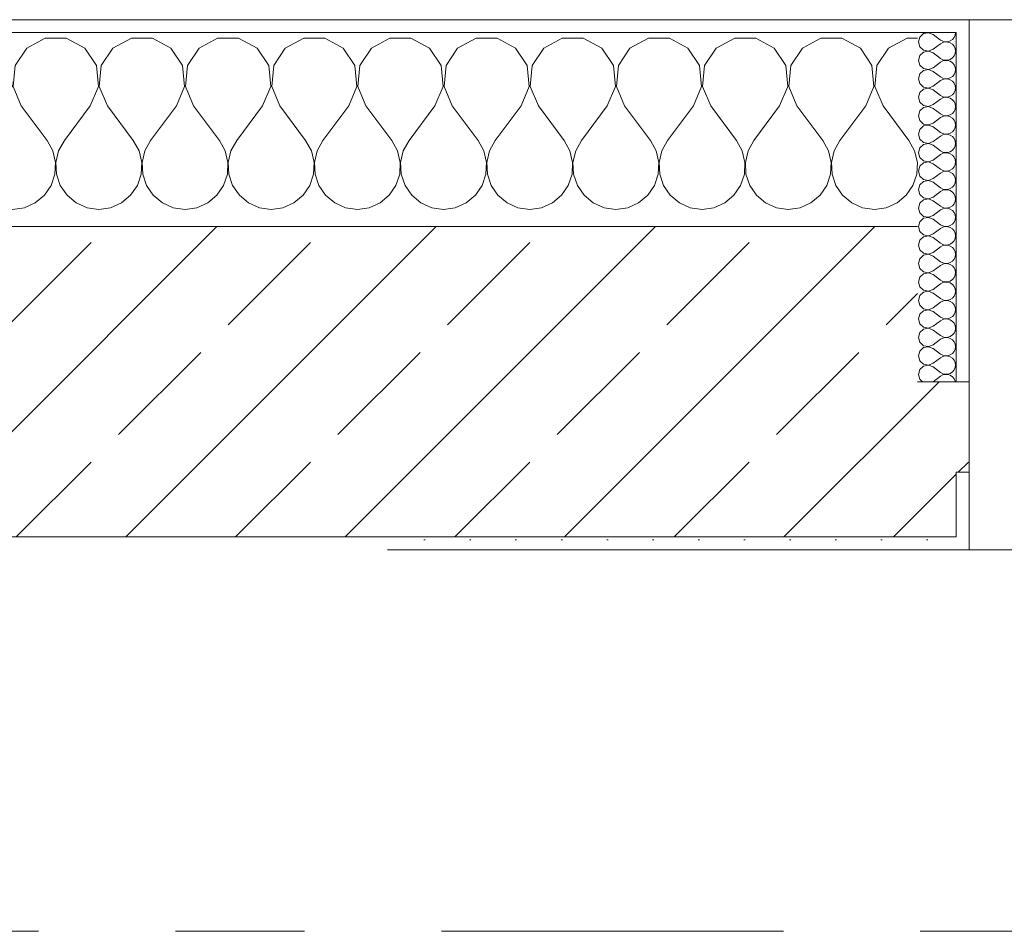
# Model space of a CAD drawing. Header units: metres. Extents: x -3.6 to 65.4, y -11 to 16.8.
# Tile 174 of 178: x 58.005 to 58.767, y 13.15 to 13.855. Entities that reach past the tile are written whole.
import ezdxf

# ---------------------------------------------------------------- set-up
doc = ezdxf.new("R2010")
doc.units = ezdxf.units.M
doc.header["$MEASUREMENT"] = 0
doc.linetypes.add('Strichlinie doppelt', pattern=[0.546806, 0.264583, -0.105833, 0.070556, -0.105833])
doc.layers.add('451 - Universal.Achsen Raster', color=7, linetype='Continuous')
doc.layers.add('604 - Struktur.Wand Aussen', color=7, linetype='Continuous')
pattern_1 = [(0, (0, 0), (0, 0.08660254), [0, -0.05]), (0, (0.025, 0.0433), (0, 0.08660254), [0, -0.05])]
pattern_2 = [(45, (0, 0), (-0.01767767, 0.01767767), [0, -0.025])]

# ---------------------------------------------------------------- blocks, each defined once
blk = doc.blocks.new('*X25')
at = {"layer": '604 - Struktur.Wand Aussen', "color": 7, "linetype": 'Continuous', "lineweight": 5}
for p, q in [((57.62521, 13.84066), (57.6109, 13.83299)), ((57.64145, 13.84066), (57.62521, 13.84066)), ((57.65576, 13.83299), (57.64145, 13.84066)), ((57.69188, 13.84066), (57.67757, 13.83299)), ((57.70812, 13.84066), (57.69188, 13.84066)), ((57.72243, 13.83299), (57.70812, 13.84066)), ((57.75855, 13.84066), (57.74424, 13.83299)), ((57.77479, 13.84066), (57.75855, 13.84066)), ((57.7891, 13.83299), (57.77479, 13.84066)), ((57.82521, 13.84066), (57.8109, 13.83299)), ((57.84145, 13.84066), (57.82521, 13.84066)), ((57.85576, 13.83299), (57.84145, 13.84066)), ((57.89188, 13.84066), (57.87757, 13.83299)), ((57.90812, 13.84066), (57.89188, 13.84066)), ((57.92243, 13.83299), (57.90812, 13.84066)), ((57.95855, 13.84066), (57.94424, 13.83299)), ((57.97479, 13.84066), (57.95855, 13.84066)), ((57.9891, 13.83299), (57.97479, 13.84066)), ((58.02521, 13.84066), (58.0109, 13.83299)), ((58.04145, 13.84066), (58.02521, 13.84066)), ((58.05576, 13.83299), (58.04145, 13.84066)), ((58.09188, 13.84066), (58.07757, 13.83299)), ((58.10812, 13.84066), (58.09188, 13.84066)), ((58.12243, 13.83299), (58.10812, 13.84066)), ((58.15855, 13.84066), (58.14424, 13.83299)), ((58.17479, 13.84066), (58.15855, 13.84066)), ((58.1891, 13.83299), (58.17479, 13.84066)), ((58.22521, 13.84066), (58.2109, 13.83299)), ((58.24145, 13.84066), (58.22521, 13.84066)), ((58.25576, 13.83299), (58.24145, 13.84066)), ((58.29188, 13.84066), (58.27757, 13.83299)), ((58.30812, 13.84066), (58.29188, 13.84066)), ((58.32243, 13.83299), (58.30812, 13.84066)), ((58.35855, 13.84066), (58.34424, 13.83299)), ((58.37479, 13.84066), (58.35855, 13.84066)), ((58.3891, 13.83299), (58.37479, 13.84066)), ((58.42521, 13.84066), (58.4109, 13.83299)), ((58.44145, 13.84066), (58.42521, 13.84066)), ((58.45576, 13.83299), (58.44145, 13.84066)), ((58.49188, 13.84066), (58.47757, 13.83299)), ((58.50812, 13.84066), (58.49188, 13.84066)), ((58.52243, 13.83299), (58.50812, 13.84066)), ((58.55855, 13.84066), (58.54424, 13.83299)), ((58.57479, 13.84066), (58.55855, 13.84066)), ((58.5891, 13.83299), (58.57479, 13.84066)), ((58.62521, 13.84066), (58.6109, 13.83299)), ((58.64145, 13.84066), (58.62521, 13.84066)), ((58.65576, 13.83299), (58.64145, 13.84066)), ((58.69188, 13.84066), (58.67757, 13.83299)), ((58.7, 13.84066), (58.69188, 13.84066)), ((57.6109, 13.83299), (57.60192, 13.81947)), ((57.66475, 13.81947), (57.65576, 13.83299)), ((57.67757, 13.83299), (57.66858, 13.81947)), ((57.73142, 13.81947), (57.72243, 13.83299)), ((57.74424, 13.83299), (57.73525, 13.81947)), ((57.79808, 13.81947), (57.7891, 13.83299)), ((57.8109, 13.83299), (57.80192, 13.81947)), ((57.86475, 13.81947), (57.85576, 13.83299)), ((57.87757, 13.83299), (57.86858, 13.81947)), ((57.93142, 13.81947), (57.92243, 13.83299)), ((57.94424, 13.83299), (57.93525, 13.81947)), ((57.99808, 13.81947), (57.9891, 13.83299)), ((58.0109, 13.83299), (58.00192, 13.81947)), ((58.06475, 13.81947), (58.05576, 13.83299)), ((58.07757, 13.83299), (58.06858, 13.81947)), ((58.13142, 13.81947), (58.12243, 13.83299)), ((58.14424, 13.83299), (58.13525, 13.81947)), ((58.19808, 13.81947), (58.1891, 13.83299)), ((58.2109, 13.83299), (58.20192, 13.81947)), ((58.26475, 13.81947), (58.25576, 13.83299)), ((58.27757, 13.83299), (58.26858, 13.81947)), ((58.33142, 13.81947), (58.32243, 13.83299)), ((58.34424, 13.83299), (58.33525, 13.81947)), ((58.39808, 13.81947), (58.3891, 13.83299)), ((58.4109, 13.83299), (58.40192, 13.81947)), ((58.46475, 13.81947), (58.45576, 13.83299)), ((58.47757, 13.83299), (58.46858, 13.81947)), ((58.53142, 13.81947), (58.52243, 13.83299)), ((58.54424, 13.83299), (58.53525, 13.81947)), ((58.59808, 13.81947), (58.5891, 13.83299)), ((58.6109, 13.83299), (58.60192, 13.81947)), ((58.66475, 13.81947), (58.65576, 13.83299)), ((58.67757, 13.83299), (58.66858, 13.81947)), ((57.59808, 13.81947), (57.59, 13.83163)), ((57.59962, 13.8033), (57.59808, 13.81947)), ((57.60192, 13.81947), (57.60038, 13.8033)), ((57.66629, 13.8033), (57.66475, 13.81947)), ((57.66858, 13.81947), (57.66705, 13.8033)), ((57.73295, 13.8033), (57.73142, 13.81947)), ((57.73525, 13.81947), (57.73371, 13.8033)), ((57.79962, 13.8033), (57.79808, 13.81947)), ((57.80192, 13.81947), (57.80038, 13.8033)), ((57.86629, 13.8033), (57.86475, 13.81947)), ((57.86858, 13.81947), (57.86705, 13.8033)), ((57.93295, 13.8033), (57.93142, 13.81947)), ((57.93525, 13.81947), (57.93371, 13.8033)), ((57.99962, 13.8033), (57.99808, 13.81947)), ((58.00192, 13.81947), (58.00038, 13.8033)), ((58.06629, 13.8033), (58.06475, 13.81947)), ((58.06858, 13.81947), (58.06705, 13.8033)), ((58.13295, 13.8033), (58.13142, 13.81947)), ((58.13525, 13.81947), (58.13371, 13.8033)), ((58.19962, 13.8033), (58.19808, 13.81947)), ((58.20192, 13.81947), (58.20038, 13.8033)), ((58.26629, 13.8033), (58.26475, 13.81947)), ((58.26858, 13.81947), (58.26705, 13.8033)), ((58.33295, 13.8033), (58.33142, 13.81947)), ((58.33525, 13.81947), (58.33371, 13.8033)), ((58.39962, 13.8033), (58.39808, 13.81947)), ((58.40192, 13.81947), (58.40038, 13.8033)), ((58.46629, 13.8033), (58.46475, 13.81947)), ((58.46858, 13.81947), (58.46705, 13.8033)), ((58.53295, 13.8033), (58.53142, 13.81947)), ((58.53525, 13.81947), (58.53371, 13.8033)), ((58.59962, 13.8033), (58.59808, 13.81947)), ((58.60192, 13.81947), (58.60038, 13.8033)), ((58.66629, 13.8033), (58.66475, 13.81947)), ((58.66858, 13.81947), (58.66705, 13.8033)), ((57.59333, 13.78833), (57.59962, 13.8033)), ((57.60038, 13.8033), (57.60667, 13.78833)), ((57.66, 13.78833), (57.66629, 13.8033)), ((57.66705, 13.8033), (57.67333, 13.78833)), ((57.72667, 13.78833), (57.73295, 13.8033)), ((57.73371, 13.8033), (57.74, 13.78833)), ((57.79333, 13.78833), (57.79962, 13.8033)), ((57.80038, 13.8033), (57.80667, 13.78833)), ((57.86, 13.78833), (57.86629, 13.8033)), ((57.86705, 13.8033), (57.87333, 13.78833)), ((57.92667, 13.78833), (57.93295, 13.8033)), ((57.93371, 13.8033), (57.94, 13.78833)), ((57.99333, 13.78833), (57.99962, 13.8033)), ((58.00038, 13.8033), (58.00667, 13.78833)), ((58.06, 13.78833), (58.06629, 13.8033)), ((58.06705, 13.8033), (58.07333, 13.78833)), ((58.12667, 13.78833), (58.13295, 13.8033)), ((58.13371, 13.8033), (58.14, 13.78833)), ((58.19333, 13.78833), (58.19962, 13.8033)), ((58.20038, 13.8033), (58.20667, 13.78833)), ((58.26, 13.78833), (58.26629, 13.8033)), ((58.26705, 13.8033), (58.27333, 13.78833)), ((58.32667, 13.78833), (58.33295, 13.8033)), ((58.33371, 13.8033), (58.34, 13.78833)), ((58.39333, 13.78833), (58.39962, 13.8033)), ((58.40038, 13.8033), (58.40667, 13.78833)), ((58.46, 13.78833), (58.46629, 13.8033)), ((58.46705, 13.8033), (58.47333, 13.78833)), ((58.52667, 13.78833), (58.53295, 13.8033)), ((58.53371, 13.8033), (58.54, 13.78833)), ((58.59333, 13.78833), (58.59962, 13.8033)), ((58.60038, 13.8033), (58.60667, 13.78833)), ((58.66, 13.78833), (58.66629, 13.8033)), ((58.66705, 13.8033), (58.67333, 13.78833)), ((57.59333, 13.78833), (57.59, 13.78389)), ((57.60667, 13.78833), (57.62667, 13.76167)), ((57.66, 13.78833), (57.64, 13.76167)), ((57.67333, 13.78833), (57.69333, 13.76167)), ((57.72667, 13.78833), (57.70667, 13.76167)), ((57.74, 13.78833), (57.76, 13.76167)), ((57.79333, 13.78833), (57.77333, 13.76167)), ((57.80667, 13.78833), (57.82667, 13.76167)), ((57.86, 13.78833), (57.84, 13.76167)), ((57.87333, 13.78833), (57.89333, 13.76167)), ((57.92667, 13.78833), (57.90667, 13.76167)), ((57.94, 13.78833), (57.96, 13.76167)), ((57.99333, 13.78833), (57.97333, 13.76167)), ((58.00667, 13.78833), (58.02667, 13.76167)), ((58.06, 13.78833), (58.04, 13.76167)), ((58.07333, 13.78833), (58.09333, 13.76167)), ((58.12667, 13.78833), (58.10667, 13.76167)), ((58.14, 13.78833), (58.16, 13.76167)), ((58.19333, 13.78833), (58.17333, 13.76167)), ((58.20667, 13.78833), (58.22667, 13.76167)), ((58.26, 13.78833), (58.24, 13.76167)), ((58.27333, 13.78833), (58.29333, 13.76167)), ((58.32667, 13.78833), (58.30667, 13.76167)), ((58.34, 13.78833), (58.36, 13.76167)), ((58.39333, 13.78833), (58.37333, 13.76167)), ((58.40667, 13.78833), (58.42667, 13.76167)), ((58.46, 13.78833), (58.44, 13.76167)), ((58.47333, 13.78833), (58.49333, 13.76167)), ((58.52667, 13.78833), (58.50667, 13.76167)), ((58.54, 13.78833), (58.56, 13.76167)), ((58.59333, 13.78833), (58.57333, 13.76167)), ((58.60667, 13.78833), (58.62667, 13.76167)), ((58.66, 13.78833), (58.64, 13.76167)), ((58.67333, 13.78833), (58.69333, 13.76167)), ((57.63112, 13.75362), (57.62667, 13.76167)), ((57.64, 13.76167), (57.63555, 13.75362)), ((57.69778, 13.75362), (57.69333, 13.76167)), ((57.70667, 13.76167), (57.70222, 13.75362)), ((57.76445, 13.75362), (57.76, 13.76167)), ((57.77333, 13.76167), (57.76888, 13.75362)), ((57.83112, 13.75362), (57.82667, 13.76167)), ((57.84, 13.76167), (57.83555, 13.75362)), ((57.89778, 13.75362), (57.89333, 13.76167)), ((57.90667, 13.76167), (57.90222, 13.75362)), ((57.96445, 13.75362), (57.96, 13.76167)), ((57.97333, 13.76167), (57.96888, 13.75362)), ((58.03112, 13.75362), (58.02667, 13.76167)), ((58.04, 13.76167), (58.03555, 13.75362)), ((58.09778, 13.75362), (58.09333, 13.76167)), ((58.10667, 13.76167), (58.10222, 13.75362)), ((58.16445, 13.75362), (58.16, 13.76167)), ((58.17333, 13.76167), (58.16888, 13.75362)), ((58.23112, 13.75362), (58.22667, 13.76167)), ((58.24, 13.76167), (58.23555, 13.75362)), ((58.29778, 13.75362), (58.29333, 13.76167)), ((58.30667, 13.76167), (58.30222, 13.75362)), ((58.36445, 13.75362), (58.36, 13.76167)), ((58.37333, 13.76167), (58.36888, 13.75362)), ((58.43112, 13.75362), (58.42667, 13.76167)), ((58.44, 13.76167), (58.43555, 13.75362)), ((58.49778, 13.75362), (58.49333, 13.76167)), ((58.50667, 13.76167), (58.50222, 13.75362)), ((58.56445, 13.75362), (58.56, 13.76167)), ((58.57333, 13.76167), (58.56888, 13.75362)), ((58.63112, 13.75362), (58.62667, 13.76167)), ((58.64, 13.76167), (58.63555, 13.75362)), ((58.69778, 13.75362), (58.69333, 13.76167)), ((57.6332, 13.74466), (57.63112, 13.75362)), ((57.63555, 13.75362), (57.63347, 13.74466)), ((57.69987, 13.74466), (57.69778, 13.75362)), ((57.70222, 13.75362), (57.70013, 13.74466)), ((57.76653, 13.74466), (57.76445, 13.75362)), ((57.76888, 13.75362), (57.7668, 13.74466)), ((57.8332, 13.74466), (57.83112, 13.75362)), ((57.83555, 13.75362), (57.83347, 13.74466)), ((57.89987, 13.74466), (57.89778, 13.75362)), ((57.90222, 13.75362), (57.90013, 13.74466)), ((57.96653, 13.74466), (57.96445, 13.75362)), ((57.96888, 13.75362), (57.9668, 13.74466)), ((58.0332, 13.74466), (58.03112, 13.75362)), ((58.03555, 13.75362), (58.03347, 13.74466)), ((58.09987, 13.74466), (58.09778, 13.75362)), ((58.10222, 13.75362), (58.10013, 13.74466)), ((58.16653, 13.74466), (58.16445, 13.75362)), ((58.16888, 13.75362), (58.1668, 13.74466)), ((58.2332, 13.74466), (58.23112, 13.75362)), ((58.23555, 13.75362), (58.23347, 13.74466)), ((58.29987, 13.74466), (58.29778, 13.75362)), ((58.30222, 13.75362), (58.30013, 13.74466)), ((58.36653, 13.74466), (58.36445, 13.75362)), ((58.36888, 13.75362), (58.3668, 13.74466)), ((58.4332, 13.74466), (58.43112, 13.75362)), ((58.43555, 13.75362), (58.43347, 13.74466)), ((58.49987, 13.74466), (58.49778, 13.75362)), ((58.50222, 13.75362), (58.50013, 13.74466)), ((58.56653, 13.74466), (58.56445, 13.75362)), ((58.56888, 13.75362), (58.5668, 13.74466)), ((58.6332, 13.74466), (58.63112, 13.75362)), ((58.63555, 13.75362), (58.63347, 13.74466)), ((58.69987, 13.74466), (58.69778, 13.75362)), ((57.63275, 13.73547), (57.6332, 13.74466)), ((57.63347, 13.74466), (57.63391, 13.73547)), ((57.69942, 13.73547), (57.69987, 13.74466)), ((57.70013, 13.74466), (57.70058, 13.73547)), ((57.76609, 13.73547), (57.76653, 13.74466)), ((57.7668, 13.74466), (57.76725, 13.73547)), ((57.83275, 13.73547), (57.8332, 13.74466)), ((57.83347, 13.74466), (57.83391, 13.73547)), ((57.89942, 13.73547), (57.89987, 13.74466)), ((57.90013, 13.74466), (57.90058, 13.73547)), ((57.96609, 13.73547), (57.96653, 13.74466)), ((57.9668, 13.74466), (57.96725, 13.73547)), ((58.03275, 13.73547), (58.0332, 13.74466)), ((58.03347, 13.74466), (58.03391, 13.73547)), ((58.09942, 13.73547), (58.09987, 13.74466)), ((58.10013, 13.74466), (58.10058, 13.73547)), ((58.16609, 13.73547), (58.16653, 13.74466)), ((58.1668, 13.74466), (58.16725, 13.73547)), ((58.23275, 13.73547), (58.2332, 13.74466)), ((58.23347, 13.74466), (58.23391, 13.73547)), ((58.29942, 13.73547), (58.29987, 13.74466)), ((58.30013, 13.74466), (58.30058, 13.73547)), ((58.36609, 13.73547), (58.36653, 13.74466)), ((58.3668, 13.74466), (58.36725, 13.73547)), ((58.43275, 13.73547), (58.4332, 13.74466)), ((58.43347, 13.74466), (58.43391, 13.73547)), ((58.49942, 13.73547), (58.49987, 13.74466)), ((58.50013, 13.74466), (58.50058, 13.73547)), ((58.56609, 13.73547), (58.56653, 13.74466)), ((58.5668, 13.74466), (58.56725, 13.73547)), ((58.63275, 13.73547), (58.6332, 13.74466)), ((58.63347, 13.74466), (58.63391, 13.73547)), ((58.69942, 13.73547), (58.69987, 13.74466)), ((57.62981, 13.72676), (57.63275, 13.73547)), ((57.63391, 13.73547), (57.63685, 13.72676)), ((57.69648, 13.72676), (57.69942, 13.73547)), ((57.70058, 13.73547), (57.70352, 13.72676)), ((57.76315, 13.72676), (57.76609, 13.73547)), ((57.76725, 13.73547), (57.77019, 13.72676)), ((57.82981, 13.72676), (57.83275, 13.73547)), ((57.83391, 13.73547), (57.83685, 13.72676)), ((57.89648, 13.72676), (57.89942, 13.73547)), ((57.90058, 13.73547), (57.90352, 13.72676)), ((57.96315, 13.72676), (57.96609, 13.73547)), ((57.96725, 13.73547), (57.97019, 13.72676)), ((58.02981, 13.72676), (58.03275, 13.73547)), ((58.03391, 13.73547), (58.03685, 13.72676)), ((58.09648, 13.72676), (58.09942, 13.73547)), ((58.10058, 13.73547), (58.10352, 13.72676)), ((58.16315, 13.72676), (58.16609, 13.73547)), ((58.16725, 13.73547), (58.17019, 13.72676)), ((58.22981, 13.72676), (58.23275, 13.73547)), ((58.23391, 13.73547), (58.23685, 13.72676)), ((58.29648, 13.72676), (58.29942, 13.73547)), ((58.30058, 13.73547), (58.30352, 13.72676)), ((58.36315, 13.72676), (58.36609, 13.73547)), ((58.36725, 13.73547), (58.37019, 13.72676)), ((58.42981, 13.72676), (58.43275, 13.73547)), ((58.43391, 13.73547), (58.43685, 13.72676)), ((58.49648, 13.72676), (58.49942, 13.73547)), ((58.50058, 13.73547), (58.50352, 13.72676)), ((58.56315, 13.72676), (58.56609, 13.73547)), ((58.56725, 13.73547), (58.57019, 13.72676)), ((58.62981, 13.72676), (58.63275, 13.73547)), ((58.63391, 13.73547), (58.63685, 13.72676)), ((58.69648, 13.72676), (58.69942, 13.73547)), ((57.62461, 13.71918), (57.62981, 13.72676)), ((57.63685, 13.72676), (57.64206, 13.71918)), ((57.69127, 13.71918), (57.69648, 13.72676)), ((57.70352, 13.72676), (57.70873, 13.71918)), ((57.75794, 13.71918), (57.76315, 13.72676)), ((57.77019, 13.72676), (57.77539, 13.71918)), ((57.82461, 13.71918), (57.82981, 13.72676)), ((57.83685, 13.72676), (57.84206, 13.71918)), ((57.89127, 13.71918), (57.89648, 13.72676)), ((57.90352, 13.72676), (57.90873, 13.71918)), ((57.95794, 13.71918), (57.96315, 13.72676)), ((57.97019, 13.72676), (57.97539, 13.71918)), ((58.02461, 13.71918), (58.02981, 13.72676)), ((58.03685, 13.72676), (58.04206, 13.71918)), ((58.09127, 13.71918), (58.09648, 13.72676)), ((58.10352, 13.72676), (58.10873, 13.71918)), ((58.15794, 13.71918), (58.16315, 13.72676)), ((58.17019, 13.72676), (58.17539, 13.71918)), ((58.22461, 13.71918), (58.22981, 13.72676)), ((58.23685, 13.72676), (58.24206, 13.71918)), ((58.29127, 13.71918), (58.29648, 13.72676)), ((58.30352, 13.72676), (58.30873, 13.71918)), ((58.35794, 13.71918), (58.36315, 13.72676)), ((58.37019, 13.72676), (58.37539, 13.71918)), ((58.42461, 13.71918), (58.42981, 13.72676)), ((58.43685, 13.72676), (58.44206, 13.71918)), ((58.49127, 13.71918), (58.49648, 13.72676)), ((58.50352, 13.72676), (58.50873, 13.71918)), ((58.55794, 13.71918), (58.56315, 13.72676)), ((58.57019, 13.72676), (58.57539, 13.71918)), ((58.62461, 13.71918), (58.62981, 13.72676)), ((58.63685, 13.72676), (58.64206, 13.71918)), ((58.69127, 13.71918), (58.69648, 13.72676)), ((57.61752, 13.71331), (57.62461, 13.71918)), ((57.64206, 13.71918), (57.64914, 13.71331)), ((57.68419, 13.71331), (57.69127, 13.71918)), ((57.70873, 13.71918), (57.71581, 13.71331)), ((57.75086, 13.71331), (57.75794, 13.71918)), ((57.77539, 13.71918), (57.78248, 13.71331)), ((57.81752, 13.71331), (57.82461, 13.71918)), ((57.84206, 13.71918), (57.84914, 13.71331)), ((57.88419, 13.71331), (57.89127, 13.71918)), ((57.90873, 13.71918), (57.91581, 13.71331)), ((57.95086, 13.71331), (57.95794, 13.71918)), ((57.97539, 13.71918), (57.98248, 13.71331)), ((58.01752, 13.71331), (58.02461, 13.71918)), ((58.04206, 13.71918), (58.04914, 13.71331)), ((58.08419, 13.71331), (58.09127, 13.71918)), ((58.10873, 13.71918), (58.11581, 13.71331)), ((58.15086, 13.71331), (58.15794, 13.71918)), ((58.17539, 13.71918), (58.18248, 13.71331)), ((58.21752, 13.71331), (58.22461, 13.71918)), ((58.24206, 13.71918), (58.24914, 13.71331)), ((58.28419, 13.71331), (58.29127, 13.71918)), ((58.30873, 13.71918), (58.31581, 13.71331)), ((58.35086, 13.71331), (58.35794, 13.71918)), ((58.37539, 13.71918), (58.38248, 13.71331)), ((58.41752, 13.71331), (58.42461, 13.71918)), ((58.44206, 13.71918), (58.44914, 13.71331)), ((58.48419, 13.71331), (58.49127, 13.71918)), ((58.50873, 13.71918), (58.51581, 13.71331)), ((58.55086, 13.71331), (58.55794, 13.71918)), ((58.57539, 13.71918), (58.58248, 13.71331)), ((58.61752, 13.71331), (58.62461, 13.71918)), ((58.64206, 13.71918), (58.64914, 13.71331)), ((58.68419, 13.71331), (58.69127, 13.71918)), ((57.60911, 13.7096), (57.61752, 13.71331)), ((57.64914, 13.71331), (57.65756, 13.7096)), ((57.67578, 13.7096), (57.68419, 13.71331)), ((57.71581, 13.71331), (57.72422, 13.7096)), ((57.74244, 13.7096), (57.75086, 13.71331)), ((57.78248, 13.71331), (57.79089, 13.7096)), ((57.80911, 13.7096), (57.81752, 13.71331)), ((57.84914, 13.71331), (57.85756, 13.7096)), ((57.87578, 13.7096), (57.88419, 13.71331)), ((57.91581, 13.71331), (57.92422, 13.7096)), ((57.94244, 13.7096), (57.95086, 13.71331)), ((57.98248, 13.71331), (57.99089, 13.7096)), ((58.00911, 13.7096), (58.01752, 13.71331)), ((58.04914, 13.71331), (58.05756, 13.7096)), ((58.07578, 13.7096), (58.08419, 13.71331)), ((58.11581, 13.71331), (58.12422, 13.7096)), ((58.14244, 13.7096), (58.15086, 13.71331)), ((58.18248, 13.71331), (58.19089, 13.7096)), ((58.20911, 13.7096), (58.21752, 13.71331)), ((58.24914, 13.71331), (58.25756, 13.7096)), ((58.27578, 13.7096), (58.28419, 13.71331)), ((58.31581, 13.71331), (58.32422, 13.7096)), ((58.34244, 13.7096), (58.35086, 13.71331)), ((58.38248, 13.71331), (58.39089, 13.7096)), ((58.40911, 13.7096), (58.41752, 13.71331)), ((58.44914, 13.71331), (58.45756, 13.7096)), ((58.47578, 13.7096), (58.48419, 13.71331)), ((58.51581, 13.71331), (58.52422, 13.7096)), ((58.54244, 13.7096), (58.55086, 13.71331)), ((58.58248, 13.71331), (58.59089, 13.7096)), ((58.60911, 13.7096), (58.61752, 13.71331)), ((58.64914, 13.71331), (58.65756, 13.7096)), ((58.67578, 13.7096), (58.68419, 13.71331)), ((57.59, 13.70999), (57.59089, 13.7096)), ((57.59089, 13.7096), (57.6, 13.70833)), ((57.6, 13.70833), (57.60911, 13.7096)), ((57.65756, 13.7096), (57.66667, 13.70833)), ((57.66667, 13.70833), (57.67578, 13.7096)), ((57.72422, 13.7096), (57.73333, 13.70833)), ((57.73333, 13.70833), (57.74244, 13.7096)), ((57.79089, 13.7096), (57.8, 13.70833)), ((57.8, 13.70833), (57.80911, 13.7096)), ((57.85756, 13.7096), (57.86667, 13.70833)), ((57.86667, 13.70833), (57.87578, 13.7096)), ((57.92422, 13.7096), (57.93333, 13.70833)), ((57.93333, 13.70833), (57.94244, 13.7096)), ((57.99089, 13.7096), (58, 13.70833)), ((58, 13.70833), (58.00911, 13.7096)), ((58.05756, 13.7096), (58.06667, 13.70833)), ((58.06667, 13.70833), (58.07578, 13.7096)), ((58.12422, 13.7096), (58.13333, 13.70833)), ((58.13333, 13.70833), (58.14244, 13.7096)), ((58.19089, 13.7096), (58.2, 13.70833)), ((58.2, 13.70833), (58.20911, 13.7096)), ((58.25756, 13.7096), (58.26667, 13.70833)), ((58.26667, 13.70833), (58.27578, 13.7096)), ((58.32422, 13.7096), (58.33333, 13.70833)), ((58.33333, 13.70833), (58.34244, 13.7096)), ((58.39089, 13.7096), (58.4, 13.70833)), ((58.4, 13.70833), (58.40911, 13.7096)), ((58.45756, 13.7096), (58.46667, 13.70833)), ((58.46667, 13.70833), (58.47578, 13.7096)), ((58.52422, 13.7096), (58.53333, 13.70833)), ((58.53333, 13.70833), (58.54244, 13.7096)), ((58.59089, 13.7096), (58.6, 13.70833)), ((58.6, 13.70833), (58.60911, 13.7096)), ((58.65756, 13.7096), (58.66667, 13.70833)), ((58.66667, 13.70833), (58.67578, 13.7096))]:
    blk.add_line(p, q, dxfattribs=at)
blk = doc.blocks.new('*X57')
at = {"layer": '604 - Struktur.Wand Aussen', "color": 7, "linetype": 'Continuous', "lineweight": 5}
for p, q in [((58.70178, 13.84161), (58.70071, 13.83786)), ((58.70466, 13.84425), (58.70178, 13.84161)), ((58.7085, 13.84497), (58.70466, 13.84425)), ((58.71214, 13.84357), (58.7085, 13.84497)), ((58.71214, 13.84357), (58.71786, 13.83929)), ((58.72696, 13.83973), (58.72822, 13.84124)), ((58.72822, 13.84124), (58.72901, 13.84305)), ((58.72901, 13.84305), (58.72929, 13.845)), ((58.70071, 13.83786), (58.70178, 13.8341)), ((58.70178, 13.8341), (58.70466, 13.83147)), ((58.71214, 13.83214), (58.71786, 13.83643)), ((58.71786, 13.83929), (58.71958, 13.83833)), ((58.71958, 13.83738), (58.71786, 13.83643)), ((58.71958, 13.83833), (58.7215, 13.83789)), ((58.7215, 13.83783), (58.71958, 13.83738)), ((58.7215, 13.83789), (58.72347, 13.83798)), ((58.72347, 13.83773), (58.7215, 13.83783)), ((58.72347, 13.83798), (58.72534, 13.83861)), ((58.72534, 13.8371), (58.72347, 13.83773)), ((58.72534, 13.83861), (58.72696, 13.83973)), ((58.72696, 13.83599), (58.72534, 13.8371)), ((58.72822, 13.83447), (58.72696, 13.83599)), ((58.72901, 13.83267), (58.72822, 13.83447)), ((58.72929, 13.83071), (58.72901, 13.83267)), ((58.70178, 13.82733), (58.70071, 13.82357)), ((58.70466, 13.82996), (58.70178, 13.82733)), ((58.70466, 13.83147), (58.7085, 13.83074)), ((58.7085, 13.83069), (58.70466, 13.82996)), ((58.7085, 13.83074), (58.71214, 13.83214)), ((58.71214, 13.82929), (58.7085, 13.83069)), ((58.71214, 13.82929), (58.71786, 13.825)), ((58.71786, 13.825), (58.71958, 13.82405)), ((58.72534, 13.82433), (58.72696, 13.82544)), ((58.72696, 13.82544), (58.72822, 13.82696)), ((58.72822, 13.82696), (58.72901, 13.82876)), ((58.72901, 13.82876), (58.72929, 13.83071)), ((58.70071, 13.82357), (58.70178, 13.81982)), ((58.70178, 13.81982), (58.70466, 13.81718)), ((58.70466, 13.81718), (58.7085, 13.81646)), ((58.7085, 13.81646), (58.71214, 13.81786)), ((58.71214, 13.81786), (58.71786, 13.82214)), ((58.71958, 13.8231), (58.71786, 13.82214)), ((58.71958, 13.82405), (58.7215, 13.8236)), ((58.7215, 13.82354), (58.71958, 13.8231)), ((58.7215, 13.8236), (58.72347, 13.8237)), ((58.72347, 13.82345), (58.7215, 13.82354)), ((58.72347, 13.8237), (58.72534, 13.82433)), ((58.72534, 13.82282), (58.72347, 13.82345)), ((58.72696, 13.8217), (58.72534, 13.82282)), ((58.72822, 13.82018), (58.72696, 13.8217)), ((58.72901, 13.81838), (58.72822, 13.82018)), ((58.72929, 13.81643), (58.72901, 13.81838)), ((58.70178, 13.81304), (58.70071, 13.80929)), ((58.70466, 13.81567), (58.70178, 13.81304)), ((58.7085, 13.8164), (58.70466, 13.81567)), ((58.71214, 13.815), (58.7085, 13.8164)), ((58.71214, 13.815), (58.71786, 13.81071)), ((58.71786, 13.81071), (58.71958, 13.80976)), ((58.71958, 13.80976), (58.7215, 13.80931)), ((58.72347, 13.80941), (58.72534, 13.81004)), ((58.72534, 13.81004), (58.72696, 13.81116)), ((58.72696, 13.81116), (58.72822, 13.81267)), ((58.72822, 13.81267), (58.72901, 13.81448)), ((58.72901, 13.81448), (58.72929, 13.81643)), ((58.70071, 13.80929), (58.70178, 13.80553)), ((58.70178, 13.80553), (58.70466, 13.8029)), ((58.70466, 13.8029), (58.7085, 13.80217)), ((58.7085, 13.80211), (58.70466, 13.80139)), ((58.7085, 13.80217), (58.71214, 13.80357)), ((58.71214, 13.80071), (58.7085, 13.80211)), ((58.71214, 13.80357), (58.71786, 13.80786)), ((58.71958, 13.80881), (58.71786, 13.80786)), ((58.7215, 13.80926), (58.71958, 13.80881)), ((58.7215, 13.80931), (58.72347, 13.80941)), ((58.72347, 13.80916), (58.7215, 13.80926)), ((58.72534, 13.80853), (58.72347, 13.80916)), ((58.72696, 13.80742), (58.72534, 13.80853)), ((58.72822, 13.8059), (58.72696, 13.80742)), ((58.72901, 13.80409), (58.72822, 13.8059)), ((58.72929, 13.80214), (58.72901, 13.80409)), ((58.72901, 13.80019), (58.72929, 13.80214)), ((58.70178, 13.79876), (58.70071, 13.795)), ((58.70071, 13.795), (58.70178, 13.79124)), ((58.70466, 13.80139), (58.70178, 13.79876)), ((58.71214, 13.80071), (58.71786, 13.79643)), ((58.71786, 13.79643), (58.71958, 13.79547)), ((58.71958, 13.79453), (58.71786, 13.79357)), ((58.71958, 13.79547), (58.7215, 13.79503)), ((58.7215, 13.79497), (58.71958, 13.79453)), ((58.7215, 13.79503), (58.72347, 13.79512)), ((58.72347, 13.79488), (58.7215, 13.79497)), ((58.72347, 13.79512), (58.72534, 13.79575)), ((58.72534, 13.79425), (58.72347, 13.79488)), ((58.72534, 13.79575), (58.72696, 13.79687)), ((58.72696, 13.79687), (58.72822, 13.79839)), ((58.72822, 13.79839), (58.72901, 13.80019)), ((58.70178, 13.79124), (58.70466, 13.78861)), ((58.70466, 13.7871), (58.70178, 13.78447)), ((58.70466, 13.78861), (58.7085, 13.78789)), ((58.7085, 13.78783), (58.70466, 13.7871)), ((58.7085, 13.78789), (58.71214, 13.78929)), ((58.71214, 13.78643), (58.7085, 13.78783)), ((58.71214, 13.78929), (58.71786, 13.79357)), ((58.72696, 13.79313), (58.72534, 13.79425)), ((58.72822, 13.79161), (58.72696, 13.79313)), ((58.72901, 13.78981), (58.72822, 13.79161)), ((58.72929, 13.78786), (58.72901, 13.78981)), ((58.72901, 13.78591), (58.72929, 13.78786)), ((58.70178, 13.78447), (58.70071, 13.78071)), ((58.70071, 13.78071), (58.70178, 13.77696)), ((58.71214, 13.78643), (58.71786, 13.78214)), ((58.71214, 13.775), (58.71786, 13.77929)), ((58.71786, 13.78214), (58.71958, 13.78119)), ((58.71958, 13.78024), (58.71786, 13.77929)), ((58.71958, 13.78119), (58.7215, 13.78074)), ((58.7215, 13.78069), (58.71958, 13.78024)), ((58.7215, 13.78074), (58.72347, 13.78084)), ((58.72347, 13.78059), (58.7215, 13.78069)), ((58.72347, 13.78084), (58.72534, 13.78147)), ((58.72534, 13.77996), (58.72347, 13.78059)), ((58.72534, 13.78147), (58.72696, 13.78258)), ((58.72696, 13.77884), (58.72534, 13.77996)), ((58.72696, 13.78258), (58.72822, 13.7841)), ((58.72822, 13.7841), (58.72901, 13.78591)), ((58.70178, 13.77696), (58.70466, 13.77433)), ((58.70466, 13.77282), (58.70178, 13.77018)), ((58.70466, 13.77433), (58.7085, 13.7736)), ((58.7085, 13.77354), (58.70466, 13.77282)), ((58.7085, 13.7736), (58.71214, 13.775)), ((58.71214, 13.77214), (58.7085, 13.77354)), ((58.71214, 13.77214), (58.71786, 13.76786)), ((58.72822, 13.77733), (58.72696, 13.77884)), ((58.72901, 13.77552), (58.72822, 13.77733)), ((58.72822, 13.76982), (58.72901, 13.77162)), ((58.72929, 13.77357), (58.72901, 13.77552)), ((58.72901, 13.77162), (58.72929, 13.77357)), ((58.70178, 13.77018), (58.70071, 13.76643)), ((58.70071, 13.76643), (58.70178, 13.76267)), ((58.71214, 13.76071), (58.71786, 13.765)), ((58.71786, 13.76786), (58.71958, 13.7669)), ((58.71958, 13.76595), (58.71786, 13.765)), ((58.71958, 13.7669), (58.7215, 13.76646)), ((58.7215, 13.7664), (58.71958, 13.76595)), ((58.7215, 13.76646), (58.72347, 13.76655)), ((58.72347, 13.7663), (58.7215, 13.7664)), ((58.72347, 13.76655), (58.72534, 13.76718)), ((58.72534, 13.76567), (58.72347, 13.7663)), ((58.72534, 13.76718), (58.72696, 13.7683)), ((58.72696, 13.76456), (58.72534, 13.76567)), ((58.72696, 13.7683), (58.72822, 13.76982)), ((58.72822, 13.76304), (58.72696, 13.76456)), ((58.70178, 13.76267), (58.70466, 13.76004)), ((58.70466, 13.75853), (58.70178, 13.7559)), ((58.70466, 13.76004), (58.7085, 13.75931)), ((58.7085, 13.75926), (58.70466, 13.75853)), ((58.7085, 13.75931), (58.71214, 13.76071)), ((58.71214, 13.75786), (58.7085, 13.75926)), ((58.71214, 13.75786), (58.71786, 13.75357)), ((58.72901, 13.76124), (58.72822, 13.76304)), ((58.72822, 13.75553), (58.72901, 13.75733)), ((58.72929, 13.75929), (58.72901, 13.76124)), ((58.72901, 13.75733), (58.72929, 13.75929)), ((58.70178, 13.7559), (58.70071, 13.75214)), ((58.70071, 13.75214), (58.70178, 13.74839)), ((58.71214, 13.74643), (58.71786, 13.75071)), ((58.71786, 13.75357), (58.71958, 13.75262)), ((58.71958, 13.75167), (58.71786, 13.75071)), ((58.71958, 13.75262), (58.7215, 13.75217)), ((58.7215, 13.75211), (58.71958, 13.75167)), ((58.7215, 13.75217), (58.72347, 13.75227)), ((58.72347, 13.75202), (58.7215, 13.75211)), ((58.72347, 13.75227), (58.72534, 13.7529)), ((58.72534, 13.75139), (58.72347, 13.75202)), ((58.72534, 13.7529), (58.72696, 13.75401)), ((58.72696, 13.75027), (58.72534, 13.75139)), ((58.72696, 13.75401), (58.72822, 13.75553)), ((58.72822, 13.74876), (58.72696, 13.75027)), ((58.72901, 13.74695), (58.72822, 13.74876)), ((58.70178, 13.74161), (58.70071, 13.73786)), ((58.70178, 13.74839), (58.70466, 13.74575)), ((58.70466, 13.74425), (58.70178, 13.74161)), ((58.70466, 13.74575), (58.7085, 13.74503)), ((58.7085, 13.74497), (58.70466, 13.74425)), ((58.7085, 13.74503), (58.71214, 13.74643)), ((58.71214, 13.74357), (58.7085, 13.74497)), ((58.71214, 13.74357), (58.71786, 13.73929)), ((58.72696, 13.73973), (58.72822, 13.74124)), ((58.72822, 13.74124), (58.72901, 13.74305)), ((58.72929, 13.745), (58.72901, 13.74695)), ((58.72901, 13.74305), (58.72929, 13.745)), ((58.70071, 13.73786), (58.70178, 13.7341)), ((58.70178, 13.7341), (58.70466, 13.73147)), ((58.71214, 13.73214), (58.71786, 13.73643)), ((58.71786, 13.73929), (58.71958, 13.73833)), ((58.71958, 13.73738), (58.71786, 13.73643)), ((58.71958, 13.73833), (58.7215, 13.73789)), ((58.7215, 13.73783), (58.71958, 13.73738)), ((58.7215, 13.73789), (58.72347, 13.73798)), ((58.72347, 13.73773), (58.7215, 13.73783)), ((58.72347, 13.73798), (58.72534, 13.73861)), ((58.72534, 13.7371), (58.72347, 13.73773)), ((58.72534, 13.73861), (58.72696, 13.73973)), ((58.72696, 13.73599), (58.72534, 13.7371)), ((58.72822, 13.73447), (58.72696, 13.73599)), ((58.72901, 13.73267), (58.72822, 13.73447)), ((58.70178, 13.72733), (58.70071, 13.72357)), ((58.70466, 13.72996), (58.70178, 13.72733)), ((58.70466, 13.73147), (58.7085, 13.73074)), ((58.7085, 13.73069), (58.70466, 13.72996)), ((58.7085, 13.73074), (58.71214, 13.73214)), ((58.71214, 13.72929), (58.7085, 13.73069)), ((58.71214, 13.72929), (58.71786, 13.725)), ((58.72696, 13.72544), (58.72822, 13.72696)), ((58.72822, 13.72696), (58.72901, 13.72876)), ((58.72929, 13.73071), (58.72901, 13.73267)), ((58.72901, 13.72876), (58.72929, 13.73071)), ((58.70071, 13.72357), (58.70178, 13.71982)), ((58.70178, 13.71982), (58.70466, 13.71718)), ((58.71214, 13.71786), (58.71786, 13.72214)), ((58.71786, 13.725), (58.71958, 13.72405)), ((58.71958, 13.7231), (58.71786, 13.72214)), ((58.71958, 13.72405), (58.7215, 13.7236)), ((58.7215, 13.72354), (58.71958, 13.7231)), ((58.7215, 13.7236), (58.72347, 13.7237)), ((58.72347, 13.72345), (58.7215, 13.72354)), ((58.72347, 13.7237), (58.72534, 13.72433)), ((58.72534, 13.72282), (58.72347, 13.72345)), ((58.72534, 13.72433), (58.72696, 13.72544)), ((58.72696, 13.7217), (58.72534, 13.72282)), ((58.72822, 13.72018), (58.72696, 13.7217)), ((58.72901, 13.71838), (58.72822, 13.72018)), ((58.72929, 13.71643), (58.72901, 13.71838)), ((58.70178, 13.71304), (58.70071, 13.70929)), ((58.70466, 13.71567), (58.70178, 13.71304)), ((58.70466, 13.71718), (58.7085, 13.71646)), ((58.7085, 13.7164), (58.70466, 13.71567)), ((58.7085, 13.71646), (58.71214, 13.71786)), ((58.71214, 13.715), (58.7085, 13.7164)), ((58.71214, 13.715), (58.71786, 13.71071)), ((58.71786, 13.71071), (58.71958, 13.70976)), ((58.72534, 13.71004), (58.72696, 13.71116)), ((58.72696, 13.71116), (58.72822, 13.71267)), ((58.72822, 13.71267), (58.72901, 13.71448)), ((58.72901, 13.71448), (58.72929, 13.71643)), ((58.70071, 13.70929), (58.70178, 13.70553)), ((58.70178, 13.70553), (58.70466, 13.7029)), ((58.70466, 13.7029), (58.7085, 13.70217)), ((58.7085, 13.70217), (58.71214, 13.70357)), ((58.71214, 13.70357), (58.71786, 13.70786)), ((58.71958, 13.70881), (58.71786, 13.70786)), ((58.71958, 13.70976), (58.7215, 13.70931)), ((58.7215, 13.70926), (58.71958, 13.70881)), ((58.7215, 13.70931), (58.72347, 13.70941)), ((58.72347, 13.70916), (58.7215, 13.70926)), ((58.72347, 13.70941), (58.72534, 13.71004)), ((58.72534, 13.70853), (58.72347, 13.70916)), ((58.72696, 13.70742), (58.72534, 13.70853)), ((58.72822, 13.7059), (58.72696, 13.70742)), ((58.72901, 13.70409), (58.72822, 13.7059)), ((58.72929, 13.70214), (58.72901, 13.70409)), ((58.70178, 13.69876), (58.70071, 13.695)), ((58.70466, 13.70139), (58.70178, 13.69876)), ((58.7085, 13.70211), (58.70466, 13.70139)), ((58.71214, 13.70071), (58.7085, 13.70211)), ((58.71214, 13.70071), (58.71786, 13.69643)), ((58.71786, 13.69643), (58.71958, 13.69547)), ((58.71958, 13.69547), (58.7215, 13.69503)), ((58.72347, 13.69512), (58.72534, 13.69575)), ((58.72534, 13.69575), (58.72696, 13.69687)), ((58.72696, 13.69687), (58.72822, 13.69839)), ((58.72822, 13.69839), (58.72901, 13.70019)), ((58.72901, 13.70019), (58.72929, 13.70214)), ((58.70071, 13.695), (58.70178, 13.69124)), ((58.70178, 13.69124), (58.70466, 13.68861)), ((58.70466, 13.68861), (58.7085, 13.68789)), ((58.7085, 13.68783), (58.70466, 13.6871)), ((58.7085, 13.68789), (58.71214, 13.68929)), ((58.71214, 13.68643), (58.7085, 13.68783)), ((58.71214, 13.68929), (58.71786, 13.69357)), ((58.71958, 13.69453), (58.71786, 13.69357)), ((58.7215, 13.69497), (58.71958, 13.69453)), ((58.7215, 13.69503), (58.72347, 13.69512)), ((58.72347, 13.69488), (58.7215, 13.69497)), ((58.72534, 13.69425), (58.72347, 13.69488)), ((58.72696, 13.69313), (58.72534, 13.69425)), ((58.72822, 13.69161), (58.72696, 13.69313)), ((58.72901, 13.68981), (58.72822, 13.69161)), ((58.72929, 13.68786), (58.72901, 13.68981)), ((58.72901, 13.68591), (58.72929, 13.68786)), ((58.70178, 13.68447), (58.70071, 13.68071)), ((58.70071, 13.68071), (58.70178, 13.67696)), ((58.70466, 13.6871), (58.70178, 13.68447)), ((58.71214, 13.68643), (58.71786, 13.68214)), ((58.71786, 13.68214), (58.71958, 13.68119)), ((58.71958, 13.68024), (58.71786, 13.67929)), ((58.71958, 13.68119), (58.7215, 13.68074)), ((58.7215, 13.68069), (58.71958, 13.68024)), ((58.7215, 13.68074), (58.72347, 13.68084)), ((58.72347, 13.68059), (58.7215, 13.68069)), ((58.72347, 13.68084), (58.72534, 13.68147)), ((58.72534, 13.67996), (58.72347, 13.68059)), ((58.72534, 13.68147), (58.72696, 13.68258)), ((58.72696, 13.68258), (58.72822, 13.6841)), ((58.72822, 13.6841), (58.72901, 13.68591)), ((58.70178, 13.67696), (58.70466, 13.67433)), ((58.70466, 13.67282), (58.70178, 13.67018)), ((58.70466, 13.67433), (58.7085, 13.6736)), ((58.7085, 13.67354), (58.70466, 13.67282)), ((58.7085, 13.6736), (58.71214, 13.675)), ((58.71214, 13.67214), (58.7085, 13.67354)), ((58.71214, 13.675), (58.71786, 13.67929)), ((58.72696, 13.67884), (58.72534, 13.67996)), ((58.72822, 13.67733), (58.72696, 13.67884)), ((58.72901, 13.67552), (58.72822, 13.67733)), ((58.72929, 13.67357), (58.72901, 13.67552)), ((58.72901, 13.67162), (58.72929, 13.67357)), ((58.70178, 13.67018), (58.70071, 13.66643)), ((58.70071, 13.66643), (58.70178, 13.66267)), ((58.71214, 13.67214), (58.71786, 13.66786)), ((58.71214, 13.66071), (58.71786, 13.665)), ((58.71786, 13.66786), (58.71958, 13.6669)), ((58.71958, 13.66595), (58.71786, 13.665)), ((58.71958, 13.6669), (58.7215, 13.66646)), ((58.7215, 13.6664), (58.71958, 13.66595)), ((58.7215, 13.66646), (58.72347, 13.66655)), ((58.72347, 13.6663), (58.7215, 13.6664)), ((58.72347, 13.66655), (58.72534, 13.66718)), ((58.72534, 13.66567), (58.72347, 13.6663)), ((58.72534, 13.66718), (58.72696, 13.6683)), ((58.72696, 13.66456), (58.72534, 13.66567)), ((58.72696, 13.6683), (58.72822, 13.66982)), ((58.72822, 13.66982), (58.72901, 13.67162)), ((58.70178, 13.66267), (58.70466, 13.66004)), ((58.70466, 13.65853), (58.70178, 13.6559)), ((58.70466, 13.66004), (58.7085, 13.65931)), ((58.7085, 13.65926), (58.70466, 13.65853)), ((58.7085, 13.65931), (58.71214, 13.66071)), ((58.71214, 13.65786), (58.7085, 13.65926)), ((58.71214, 13.65786), (58.71786, 13.65357)), ((58.72822, 13.66304), (58.72696, 13.66456)), ((58.72901, 13.66124), (58.72822, 13.66304)), ((58.72822, 13.65553), (58.72901, 13.65733)), ((58.72929, 13.65929), (58.72901, 13.66124)), ((58.72901, 13.65733), (58.72929, 13.65929)), ((58.70178, 13.6559), (58.70071, 13.65214)), ((58.70071, 13.65214), (58.70178, 13.64839)), ((58.71214, 13.64643), (58.71786, 13.65071)), ((58.71786, 13.65357), (58.71958, 13.65262)), ((58.71958, 13.65167), (58.71786, 13.65071)), ((58.71958, 13.65262), (58.7215, 13.65217)), ((58.7215, 13.65211), (58.71958, 13.65167)), ((58.7215, 13.65217), (58.72347, 13.65227)), ((58.72347, 13.65202), (58.7215, 13.65211)), ((58.72347, 13.65227), (58.72534, 13.6529)), ((58.72534, 13.65139), (58.72347, 13.65202)), ((58.72534, 13.6529), (58.72696, 13.65401)), ((58.72696, 13.65027), (58.72534, 13.65139)), ((58.72696, 13.65401), (58.72822, 13.65553)), ((58.72822, 13.64876), (58.72696, 13.65027)), ((58.70178, 13.64839), (58.70466, 13.64575)), ((58.70466, 13.64425), (58.70178, 13.64161)), ((58.70466, 13.64575), (58.7085, 13.64503)), ((58.7085, 13.64497), (58.70466, 13.64425)), ((58.7085, 13.64503), (58.71214, 13.64643)), ((58.71214, 13.64357), (58.7085, 13.64497)), ((58.71214, 13.64357), (58.71786, 13.63929)), ((58.72901, 13.64695), (58.72822, 13.64876)), ((58.72822, 13.64124), (58.72901, 13.64305)), ((58.72929, 13.645), (58.72901, 13.64695)), ((58.72901, 13.64305), (58.72929, 13.645)), ((58.70178, 13.64161), (58.70071, 13.63786)), ((58.70071, 13.63786), (58.70178, 13.6341)), ((58.71214, 13.63214), (58.71786, 13.63643)), ((58.71786, 13.63929), (58.71958, 13.63833)), ((58.71958, 13.63738), (58.71786, 13.63643)), ((58.71958, 13.63833), (58.7215, 13.63789)), ((58.7215, 13.63783), (58.71958, 13.63738)), ((58.7215, 13.63789), (58.72347, 13.63798)), ((58.72347, 13.63773), (58.7215, 13.63783)), ((58.72347, 13.63798), (58.72534, 13.63861)), ((58.72534, 13.6371), (58.72347, 13.63773)), ((58.72534, 13.63861), (58.72696, 13.63973)), ((58.72696, 13.63599), (58.72534, 13.6371)), ((58.72696, 13.63973), (58.72822, 13.64124)), ((58.72822, 13.63447), (58.72696, 13.63599)), ((58.72901, 13.63267), (58.72822, 13.63447)), ((58.70178, 13.62733), (58.70071, 13.62357)), ((58.70178, 13.6341), (58.70466, 13.63147)), ((58.70466, 13.62996), (58.70178, 13.62733)), ((58.70466, 13.63147), (58.7085, 13.63074)), ((58.7085, 13.63069), (58.70466, 13.62996)), ((58.7085, 13.63074), (58.71214, 13.63214)), ((58.71214, 13.62929), (58.7085, 13.63069)), ((58.71214, 13.62929), (58.71786, 13.625)), ((58.72696, 13.62544), (58.72822, 13.62696)), ((58.72822, 13.62696), (58.72901, 13.62876)), ((58.72929, 13.63071), (58.72901, 13.63267)), ((58.72901, 13.62876), (58.72929, 13.63071)), ((58.70071, 13.62357), (58.70178, 13.61982)), ((58.70178, 13.61982), (58.70466, 13.61718)), ((58.71214, 13.61786), (58.71786, 13.62214)), ((58.71786, 13.625), (58.71958, 13.62405)), ((58.71958, 13.6231), (58.71786, 13.62214)), ((58.71958, 13.62405), (58.7215, 13.6236)), ((58.7215, 13.62354), (58.71958, 13.6231)), ((58.7215, 13.6236), (58.72347, 13.6237)), ((58.72347, 13.62345), (58.7215, 13.62354)), ((58.72347, 13.6237), (58.72534, 13.62433)), ((58.72534, 13.62282), (58.72347, 13.62345)), ((58.72534, 13.62433), (58.72696, 13.62544)), ((58.72696, 13.6217), (58.72534, 13.62282)), ((58.72822, 13.62018), (58.72696, 13.6217)), ((58.72901, 13.61838), (58.72822, 13.62018)), ((58.70178, 13.61304), (58.70071, 13.60929)), ((58.70466, 13.61567), (58.70178, 13.61304)), ((58.70466, 13.61718), (58.7085, 13.61646)), ((58.7085, 13.6164), (58.70466, 13.61567)), ((58.7085, 13.61646), (58.71214, 13.61786)), ((58.71214, 13.615), (58.7085, 13.6164)), ((58.71214, 13.615), (58.71786, 13.61071)), ((58.72696, 13.61116), (58.72822, 13.61267)), ((58.72822, 13.61267), (58.72901, 13.61448)), ((58.72929, 13.61643), (58.72901, 13.61838)), ((58.72901, 13.61448), (58.72929, 13.61643)), ((58.70071, 13.60929), (58.70178, 13.60553)), ((58.70178, 13.60553), (58.70466, 13.6029)), ((58.71214, 13.60357), (58.71786, 13.60786)), ((58.71786, 13.61071), (58.71958, 13.60976)), ((58.71958, 13.60881), (58.71786, 13.60786)), ((58.71958, 13.60976), (58.7215, 13.60931)), ((58.7215, 13.60926), (58.71958, 13.60881)), ((58.7215, 13.60931), (58.72347, 13.60941)), ((58.72347, 13.60916), (58.7215, 13.60926)), ((58.72347, 13.60941), (58.72534, 13.61004)), ((58.72534, 13.60853), (58.72347, 13.60916)), ((58.72534, 13.61004), (58.72696, 13.61116)), ((58.72696, 13.60742), (58.72534, 13.60853)), ((58.72822, 13.6059), (58.72696, 13.60742)), ((58.72901, 13.60409), (58.72822, 13.6059)), ((58.72929, 13.60214), (58.72901, 13.60409)), ((58.70178, 13.59876), (58.70071, 13.595)), ((58.70466, 13.60139), (58.70178, 13.59876)), ((58.70466, 13.6029), (58.7085, 13.60217)), ((58.7085, 13.60211), (58.70466, 13.60139)), ((58.7085, 13.60217), (58.71214, 13.60357)), ((58.71214, 13.60071), (58.7085, 13.60211)), ((58.71214, 13.60071), (58.71786, 13.59643)), ((58.71786, 13.59643), (58.71958, 13.59547)), ((58.72534, 13.59575), (58.72696, 13.59687)), ((58.72696, 13.59687), (58.72822, 13.59839)), ((58.72822, 13.59839), (58.72901, 13.60019)), ((58.72901, 13.60019), (58.72929, 13.60214)), ((58.70071, 13.595), (58.70178, 13.59124)), ((58.70178, 13.59124), (58.70466, 13.58861)), ((58.7085, 13.58789), (58.71214, 13.58929)), ((58.71214, 13.58929), (58.71786, 13.59357)), ((58.71958, 13.59453), (58.71786, 13.59357)), ((58.71958, 13.59547), (58.7215, 13.59503)), ((58.7215, 13.59497), (58.71958, 13.59453)), ((58.7215, 13.59503), (58.72347, 13.59512)), ((58.72347, 13.59488), (58.7215, 13.59497)), ((58.72347, 13.59512), (58.72534, 13.59575)), ((58.72534, 13.59425), (58.72347, 13.59488)), ((58.72696, 13.59313), (58.72534, 13.59425)), ((58.72822, 13.59161), (58.72696, 13.59313)), ((58.72901, 13.58981), (58.72822, 13.59161)), ((58.72929, 13.58786), (58.72901, 13.58981)), ((58.70178, 13.58447), (58.70071, 13.58071)), ((58.70466, 13.5871), (58.70178, 13.58447)), ((58.70466, 13.58861), (58.7085, 13.58789)), ((58.7085, 13.58783), (58.70466, 13.5871)), ((58.71214, 13.58643), (58.7085, 13.58783)), ((58.71214, 13.58643), (58.71786, 13.58214)), ((58.71786, 13.58214), (58.71958, 13.58119)), ((58.71958, 13.58119), (58.7215, 13.58074)), ((58.72347, 13.58084), (58.72534, 13.58147)), ((58.72534, 13.58147), (58.72696, 13.58258)), ((58.72696, 13.58258), (58.72822, 13.5841)), ((58.72822, 13.5841), (58.72901, 13.58591)), ((58.72901, 13.58591), (58.72929, 13.58786)), ((58.70071, 13.58071), (58.70178, 13.57696)), ((58.70178, 13.57696), (58.70392, 13.575)), ((58.71214, 13.575), (58.71786, 13.57929)), ((58.71958, 13.58024), (58.71786, 13.57929)), ((58.7215, 13.58069), (58.71958, 13.58024)), ((58.7215, 13.58074), (58.72347, 13.58084)), ((58.72347, 13.58059), (58.7215, 13.58069)), ((58.72534, 13.57996), (58.72347, 13.58059)), ((58.72696, 13.57884), (58.72534, 13.57996)), ((58.72822, 13.57733), (58.72696, 13.57884)), ((58.72901, 13.57552), (58.72822, 13.57733)), ((58.72909, 13.575), (58.72901, 13.57552))]:
    blk.add_line(p, q, dxfattribs=at)

msp = doc.modelspace()

# ---------------------------------------------------------------- hatches: boundary and pattern name
at = {"layer": '604 - Struktur.Wand Aussen', "linetype": 'Continuous', "lineweight": 0, "true_color": 0x000000}
h = msp.add_hatch(dxfattribs=at)
h.set_pattern_fill('Verputz_0001', color=18, style=0, pattern_type=2)
h.set_pattern_definition(pattern_1)
h.paths.add_polyline_path([(57.56, 13.855), (57.56, 13.845), (58.73, 13.845), (58.73, 13.855)])
h = msp.add_hatch(dxfattribs=at)
h.set_pattern_fill('Verputz_0001', color=18, style=0, pattern_type=2)
h.set_pattern_definition(pattern_1)
h.paths.add_polyline_path([(58.73, 13.855), (58.73, 13.575), (58.74, 13.575), (58.74, 13.855)])
h = msp.add_hatch(dxfattribs=at)
h.set_pattern_fill('Beton__Stahlbeton_0001', color=18, style=0, pattern_type=2)
h.set_pattern_definition([(45, (0, 0), (-0.08485281, 0.08485281), []), (45, (-0.04243, 0.04243), (-0.08485281, 0.08485281), [0.09, -0.03])])
h.paths.add_polyline_path([(57.56, 13.575), (57.55, 13.575), (57.55, 13.505), (57.56, 13.505), (57.56, 13.455), (58.73, 13.455), (58.73, 13.505), (58.74, 13.505), (58.74, 13.575), (58.73, 13.575), (58.7, 13.575), (58.7, 13.695), (57.59, 13.695), (57.59, 13.575)])
h = msp.add_hatch(dxfattribs=at)
h.set_pattern_fill('Gips_0001', color=18, style=0, pattern_type=2)
h.set_pattern_definition(pattern_2)
h.paths.add_polyline_path([(58.73, 13.445), (58.74, 13.445), (58.74, 13.505), (58.73, 13.505)])
h = msp.add_hatch(dxfattribs=at)
h.set_pattern_fill('Gips_0001', color=18, style=0, pattern_type=2)
h.set_pattern_definition(pattern_2)
h.paths.add_polyline_path([(58.28999, 13.445), (58.73, 13.445), (58.73, 13.455), (58.28999, 13.455)])

# ---------------------------------------------------------------- linework, layer by layer
at = {"layer": '451 - Universal.Achsen Raster', "color": 160, "linetype": 'Strichlinie doppelt', "lineweight": 9, "true_color": 0x3232ff}
msp.add_line((64.93502, 13.14998), (-3.175, 13.14998), dxfattribs=at)
at = {"layer": '604 - Struktur.Wand Aussen', "color": 7, "linetype": 'Continuous', "lineweight": 5}
for p, q in [((58.73, 13.855), (58.74, 13.855)), ((58.74, 13.855), (58.74, 13.845)), ((58.7, 13.845), (57.59, 13.845)), ((58.7, 13.845), (58.73, 13.845)), ((58.73, 13.575), (58.73, 13.845)), ((58.73, 13.845), (58.73, 13.575)), ((58.74, 13.845), (58.74, 13.705)), ((58.74, 13.705), (58.74, 13.695)), ((58.74, 13.695), (58.74, 13.575)), ((58.7, 13.575), (58.73, 13.575)), ((58.73, 13.575), (58.74, 13.575)), ((58.73, 13.505), (58.74, 13.505)), ((58.74, 13.505), (58.74, 13.455)), ((58.74, 13.455), (58.74, 13.445)), ((58.73, 13.445), (58.74, 13.445))]:
    msp.add_line(p, q, dxfattribs=at)
at = {"layer": '604 - Struktur.Wand Aussen', "color": 7, "linetype": 'Continuous', "lineweight": 13}
for p, q in [((61.14, 13.855), (58.74, 13.855)), ((58.7, 13.695), (57.59, 13.695)), ((58.74, 13.575), (58.74, 13.505)), ((58.73, 13.455), (58.73, 13.505)), ((57.56, 13.455), (58.73, 13.455)), ((58.74, 13.445), (61.14, 13.445))]:
    msp.add_line(p, q, dxfattribs=at)
at = {"layer": '604 - Struktur.Wand Aussen', "color": 7, "linetype": 'Continuous', "lineweight": 5, "flags": 128}
for points in [[(58.73, 13.855), (57.56, 13.855)], [(58.28999, 13.445), (58.73, 13.445)]]:
    msp.add_lwpolyline(points, dxfattribs=at)

# ---------------------------------------------------------------- block references
at = {"layer": '604 - Struktur.Wand Aussen', "color": 7, "lineweight": 18}
for name in ['*X25', '*X57']:
    msp.add_blockref(name, (0, 0), dxfattribs=at)

doc.saveas('drawing.dxf')
